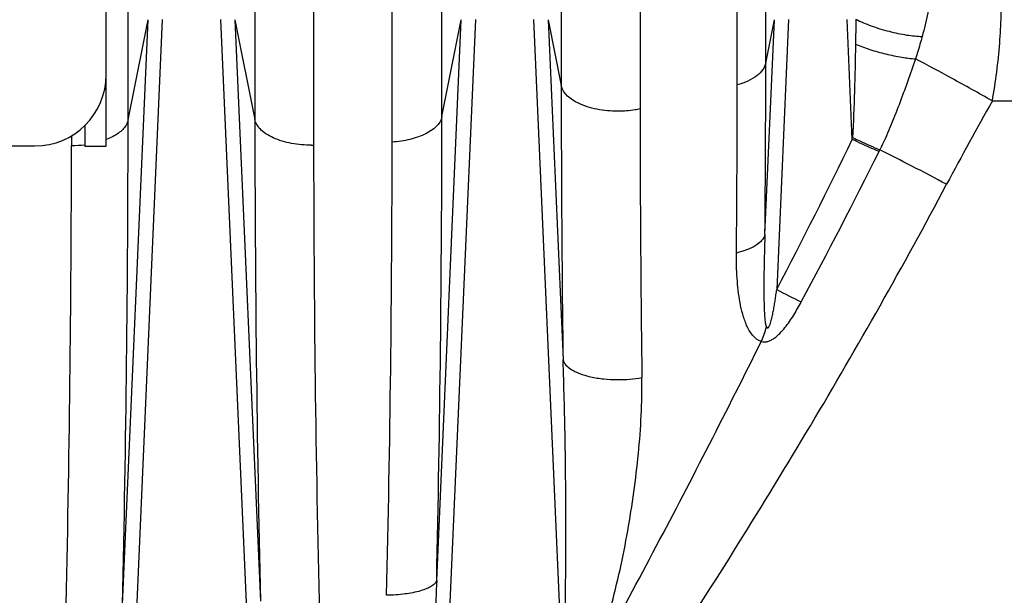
# Model space of a CAD drawing. Extents: x -1404 to 1181, y 8 to 1628.
# Tile 32 of 75: x -530 to -461, y 906 to 946. Entities that reach past the tile are written whole.
import ezdxf

# ---------------------------------------------------------------- set-up
doc = ezdxf.new("R2010")
doc.units = 0
doc.header["$LTSCALE"] = 65.395
doc.layers.add('SG48_1', color=7, linetype='CONTINUOUS')

msp = doc.modelspace()

# ---------------------------------------------------------------- linework, layer by layer
at = {"layer": 'SG48_1', "color": 6, "linetype": 'CONTINUOUS'}
for p, q in [((-524.406, 942.49), (-524.406, 1012.973)), ((-524.406, 937.479), (-524.406, 942.479)), ((-525.906, 938.921), (-525.906, 937.479)), ((-724.406, 937.49), (-529.406, 937.49)), ((-525.906, 937.479), (-524.406, 937.479))]:
    msp.add_line(p, q, dxfattribs=at)
at = {"layer": 'SG48_1', "color": 9, "linetype": 'CONTINUOUS'}
for p, q in [((-522.86, 939.324), (-522.86, 1003.051)), ((-513.956, 966.076), (-513.956, 939.345)), ((-500.815, 939.55), (-500.815, 965.54)), ((-509.829, 963.722), (-509.829, 937.542)), ((-504.309, 937.763), (-504.309, 963.219)), ((-492.432, 960.198), (-492.432, 941.732)), ((-486.894, 958.214), (-486.894, 940.09)), ((-478.064, 943.314), (-478.064, 956.653)), ((-480.067, 941.774), (-480.067, 954.887)), ((-520.462, 946.377), (-523.533, 876.321)), ((-523.257, 905.296), (-521.457, 946.357)), ((-522.86, 939.324), (-521.457, 946.357)), ((-513.279, 876.321), (-516.35, 946.377)), ((-515.355, 946.357), (-513.565, 905.533)), ((-515.355, 946.357), (-513.956, 939.345)), ((-501.183, 906.979), (-499.457, 946.357)), ((-498.462, 946.377), (-501.079, 886.685)), ((-500.815, 939.55), (-499.457, 946.357)), ((-492.338, 900.494), (-494.35, 946.377)), ((-493.355, 946.357), (-492.308, 922.471)), ((-493.355, 946.357), (-492.432, 941.732)), ((-478.118, 931.282), (-477.457, 946.357)), ((-478.064, 943.314), (-477.457, 946.357)), ((-476.462, 946.377), (-477.294, 927.401)), ((-462.144, 940.655), (-429.406, 940.655)), ((-526.84, 938.201), (-526.84, 937.522))]:
    msp.add_line(p, q, dxfattribs=at)
at = {"layer": 'SG48_1', "color": 2, "linetype": 'CONTINUOUS'}
for p, q in [((-471.981, 937.954), (-472.35, 946.377)), ((-471.973, 938.081), (-471.93, 938.061))]:
    msp.add_line(p, q, dxfattribs=at)
at = {"layer": 'SG48_1', "color": 9, "linetype": 'CONTINUOUS'}
for centre, radius, start, end in [((-1869.621, 943.507), 1391.557, 359.496615, 359.992021), ((1022.386, 941.882), 1514.818, 180.005697, 180.734246), ((-1737.192, 941.966), 1257.125, 359.453299, 359.991264), ((876.655, 940.237), 1363.549, 180.006172, 180.798869), ((-234.162, 811.853), 261.851, 150.53497, 151.99648), ((-2049.881, 940.774), 1549.066, 358.749906, 359.954713), ((-2093.894, 940.633), 1571.034, 358.711175, 359.952282), ((988.997, 939.799), 1502.953, 180.017343, 181.306442), ((-2026.733, 938.804), 1499.893, 358.68097, 359.951022), ((-526.84, 945.404), 7.882, 269.99649, 276.72342), ((-509.975, 945.539), 7.996, 269.99988, 271.0483), ((836.468, 937.987), 1346.297, 180.018937, 181.424874), ((-1893.261, 938.966), 1388.952, 358.637283, 359.950397), ((-842.271, 1117.772), 411.642, 332.45361, 334.09808), ((-832.014, 1117.721), 404.48, 331.79284, 333.47583), ((-552.928, 771.408), 185.373, 62.65921, 63.44057), ((-580.797, 717.246), 246.284, 62.04773, 62.68723), ((-452.246, 975.6), 54.319, 242.54018, 244.5753), ((-484.382, 926.437), 6.573, 335.97425, 345.47963)]:
    msp.add_arc(centre, radius, start, end, dxfattribs=at)
at = {"layer": 'SG48_1', "color": 6, "linetype": 'CONTINUOUS'}
msp.add_arc((-529.406, 942.49), 5, 270, 360, dxfattribs=at)
at = {"layer": 'SG48_1', "color": 2, "linetype": 'CONTINUOUS'}
msp.add_arc((-504.082, 953.91), 37.911, 333.66092, 333.8785, dxfattribs=at)
at = {"layer": 'SG48_1', "color": 9, "linetype": 'CONTINUOUS'}
for points, knots in [([(-462.144, 940.655), (-461.908, 941.998), (-461.648, 943.988), (-461.513, 946.584), (-461.525, 948.357), (-461.647, 949.958), (-461.876, 951.352), (-462.204, 952.515), (-462.513, 953.186), (-462.689, 953.467)], [0, 0, 0, 0, 0.314075, 0.461591, 0.598581, 0.722409, 0.8311, 0.923584, 1, 1, 1, 1]), ([(-466.576, 947.359), (-466.61, 947.183), (-466.755, 946.452), (-466.926, 945.726), (-467.074, 945.18)], [0, 0, 0, 0, 0.240413, 1, 1, 1, 1]), ([(-471.728, 946.389), (-471.383, 946.214), (-470.62, 945.893), (-469.42, 945.523), (-468.218, 945.273), (-467.433, 945.191), (-467.074, 945.18)], [0, 0, 0, 0, 0.239563, 0.512035, 0.7774, 1, 1, 1, 1]), ([(-467.074, 945.18), (-467.11, 945.048), (-467.258, 944.521), (-467.42, 943.998), (-467.546, 943.607)], [0, 0, 0, 0, 0.248392, 1, 1, 1, 1]), ([(-471.76, 944.633), (-471.428, 944.498), (-470.722, 944.246), (-469.635, 943.943), (-468.564, 943.722), (-467.868, 943.631), (-467.546, 943.607)], [0, 0, 0, 0, 0.246818, 0.516655, 0.777276, 1, 1, 1, 1]), ([(-467.546, 943.607), (-467.913, 942.528), (-468.484, 940.914), (-469.326, 938.786), (-469.791, 937.736), (-470.043, 937.219)], [0, 0, 0, 0, 0.498061, 0.748583, 1, 1, 1, 1]), ([(-462.144, 940.655), (-463.096, 941.192), (-464.89, 942.189), (-466.697, 943.162), (-467.546, 943.607)], [0, 0, 0, 0, 0.533018, 1, 1, 1, 1]), ([(-478.064, 943.314), (-478.097, 943.15), (-478.26, 942.805), (-478.706, 942.376), (-479.327, 942.019), (-479.808, 941.847), (-480.067, 941.774)], [0, 0, 0, 0, 0.190039, 0.420414, 0.694495, 1, 1, 1, 1]), ([(-488.452, 939.93), (-488.698, 939.93), (-489.192, 939.953), (-489.916, 940.056), (-490.603, 940.231), (-491.55, 940.592), (-492.319, 941.165), (-492.432, 941.732)], [0, 0, 0, 0, 0.160978, 0.323053, 0.478794, 0.621395, 1, 1, 1, 1]), ([(-486.894, 940.088), (-487.011, 940.064), (-487.525, 939.969), (-488.049, 939.93), (-488.452, 939.93)], [0, 0, 0, 0, 0.228972, 1, 1, 1, 1]), ([(-500.815, 939.55), (-500.922, 939.013), (-501.616, 938.465), (-502.474, 938.109), (-503.265, 937.875), (-503.889, 937.789), (-504.309, 937.763)], [0, 0, 0, 0, 0.400646, 0.541413, 0.691917, 1, 1, 1, 1]), ([(-522.86, 939.324), (-522.887, 939.192), (-523.04, 938.825), (-523.571, 938.314), (-524.099, 938.054), (-524.405, 937.936)], [0, 0, 0, 0, 0.188007, 0.542042, 1, 1, 1, 1]), ([(-509.975, 937.543), (-510.443, 937.543), (-511.362, 937.622), (-512.446, 937.93), (-513.167, 938.318), (-513.566, 938.636), (-513.834, 938.978), (-513.932, 939.226), (-513.956, 939.345)], [0, 0, 0, 0, 0.302392, 0.594394, 0.721316, 0.830457, 0.922045, 1, 1, 1, 1]), ([(-508.814, 870.494), (-508.145, 870.952), (-506.901, 872.005), (-505.203, 873.749), (-503.598, 875.58), (-501.541, 878.091), (-499.073, 881.311), (-496.201, 885.242), (-493.391, 889.217), (-490.63, 893.226), (-487.911, 897.264), (-484.339, 902.682), (-479.971, 909.52), (-474.894, 917.827), (-470.001, 926.244), (-466.877, 931.933), (-465.355, 934.799)], [0, 0, 0, 0, 0.031233, 0.062484, 0.093737, 0.12499, 0.187494, 0.249998, 0.312502, 0.375005, 0.437507, 0.500009, 0.62501, 0.750009, 0.875006, 1, 1, 1, 1]), ([(-478.118, 931.282), (-478.192, 930.961), (-478.555, 930.617), (-479.035, 930.346), (-479.491, 930.143), (-479.863, 930.032), (-480.124, 929.971)], [0, 0, 0, 0, 0.398854, 0.530964, 0.675871, 1, 1, 1, 1]), ([(-478.118, 931.282), (-478.129, 930.986), (-478.149, 930.395), (-478.173, 929.513), (-478.19, 928.637), (-478.199, 927.771), (-478.197, 927.059), (-478.187, 926.501), (-478.175, 926.095), (-478.157, 925.706), (-478.13, 925.346), (-478.098, 925.073), (-478.059, 924.892), (-478.035, 924.818), (-478.019, 924.789)], [0, 0, 0, 0, 0.136503, 0.272294, 0.407089, 0.540391, 0.671296, 0.735306, 0.797862, 0.858258, 0.914728, 0.96442, 0.984696, 1, 1, 1, 1]), ([(-478.379, 923.761), (-478.868, 923.903), (-479.282, 924.553), (-479.559, 925.275), (-479.725, 925.81), (-479.879, 926.501), (-480.004, 927.351), (-480.109, 928.508), (-480.129, 929.385), (-480.124, 929.971)], [0, 0, 0, 0, 0.228413, 0.289923, 0.352271, 0.478853, 0.607342, 0.737226, 1, 1, 1, 1]), ([(-478.019, 924.789), (-478.013, 924.777), (-477.998, 924.754), (-477.971, 924.724), (-477.931, 924.708), (-477.891, 924.726), (-477.861, 924.757), (-477.827, 924.807), (-477.793, 924.875), (-477.759, 924.961), (-477.72, 925.077), (-477.677, 925.225), (-477.633, 925.404), (-477.593, 925.584), (-477.556, 925.764), (-477.51, 926.006), (-477.457, 926.308), (-477.399, 926.672), (-477.345, 927.036), (-477.311, 927.279), (-477.294, 927.401)], [0, 0, 0, 0, 0.014175, 0.027883, 0.041041, 0.054909, 0.069908, 0.085359, 0.11667, 0.148175, 0.179738, 0.242904, 0.306076, 0.369232, 0.43237, 0.495491, 0.621685, 0.747828, 0.873931, 1, 1, 1, 1]), ([(-478.379, 923.761), (-478.307, 923.742), (-478.154, 923.725), (-477.92, 923.762), (-477.689, 923.854), (-477.393, 924.032), (-477.061, 924.325), (-476.71, 924.727), (-476.392, 925.159), (-476, 925.759), (-475.736, 926.227), (-475.567, 926.542)], [0, 0, 0, 0, 0.05289, 0.109251, 0.168802, 0.230512, 0.357026, 0.485264, 0.613933, 0.74269, 1, 1, 1, 1]), ([(-512.207, 869.844), (-511.899, 869.844), (-511.275, 869.941), (-510.408, 870.321), (-509.611, 870.853), (-508.871, 871.484), (-508.174, 872.176), (-507.29, 873.161), (-506.25, 874.462), (-505.07, 876.085), (-503.933, 877.749), (-502.827, 879.439), (-501.382, 881.72), (-499.62, 884.603), (-497.554, 888.094), (-495.522, 891.608), (-492.851, 896.315), (-489.578, 902.228), (-485.742, 909.366), (-482.001, 916.539), (-479.574, 921.349), (-478.379, 923.761)], [0, 0, 0, 0, 0.014327, 0.028897, 0.043753, 0.058837, 0.074082, 0.089454, 0.120417, 0.151578, 0.182859, 0.214215, 0.245624, 0.308531, 0.371503, 0.434498, 0.49749, 0.623405, 0.749162, 0.874707, 1, 1, 1, 1]), ([(-492.338, 900.494), (-492.301, 900.926), (-492.249, 901.809), (-492.179, 903.605), (-492.131, 905.889), (-492.104, 908.648), (-492.101, 911.419), (-492.119, 914.192), (-492.169, 917.876), (-492.239, 920.636), (-492.308, 922.471)], [0, 0, 0, 0, 0.0593, 0.120589, 0.245259, 0.371025, 0.497172, 0.623376, 0.749414, 1, 1, 1, 1]), ([(-492.308, 922.471), (-492.239, 922.194), (-491.914, 921.896), (-491.476, 921.651), (-491.016, 921.451), (-490.336, 921.257), (-489.437, 921.116), (-488.229, 921.054), (-487.329, 921.124), (-486.762, 921.226)], [0, 0, 0, 0, 0.142968, 0.195426, 0.255038, 0.393493, 0.549696, 0.710753, 1, 1, 1, 1]), ([(-491.036, 899.744), (-490.778, 900.144), (-490.344, 900.993), (-489.815, 902.312), (-489.364, 903.654), (-488.838, 905.454), (-488.285, 907.718), (-487.745, 910.444), (-487.314, 913.165), (-486.992, 915.872), (-486.789, 918.557), (-486.75, 920.341), (-486.762, 921.226)], [0, 0, 0, 0, 0.064638, 0.128988, 0.193055, 0.256859, 0.383709, 0.509553, 0.634301, 0.757798, 0.87981, 1, 1, 1, 1]), ([(-501.183, 906.979), (-501.207, 906.903), (-501.31, 906.747), (-501.556, 906.557), (-501.898, 906.386), (-502.516, 906.172), (-503.463, 905.994), (-504.269, 905.94), (-504.702, 905.933)], [0, 0, 0, 0, 0.062906, 0.142731, 0.242993, 0.363731, 0.658024, 1, 1, 1, 1]), ([(-501.183, 906.979), (-501.218, 906.105), (-501.281, 904.357), (-501.36, 901.734), (-501.414, 899.547), (-501.45, 897.797), (-501.473, 896.484), (-501.492, 895.171), (-501.506, 893.857), (-501.516, 892.544), (-501.519, 891.449), (-501.517, 890.573), (-501.514, 889.916), (-501.508, 889.259), (-501.498, 888.602), (-501.486, 888.055), (-501.472, 887.617), (-501.458, 887.289), (-501.448, 887.016), (-501.435, 886.797), (-501.425, 886.661), (-501.414, 886.566), (-501.407, 886.512), (-501.399, 886.472), (-501.394, 886.431), (-501.396, 886.39), (-501.389, 886.349), (-501.383, 886.295), (-501.372, 886.228), (-501.362, 886.159), (-501.347, 886.108), (-501.343, 886.068), (-501.311, 886.051), (-501.278, 886.04), (-501.25, 886.032), (-501.233, 886.034)], [0, 0, 0, 0, 0.124738, 0.249514, 0.374326, 0.436745, 0.499173, 0.561608, 0.624052, 0.686502, 0.748958, 0.780187, 0.811418, 0.842647, 0.873878, 0.905107, 0.920719, 0.93633, 0.951945, 0.959749, 0.967547, 0.971443, 0.973389, 0.975336, 0.977281, 0.979237, 0.981185, 0.983134, 0.987029, 0.990922, 0.992867, 0.994818, 0.996115, 0.99763, 1, 1, 1, 1])]:
    msp.add_open_spline(points, degree=3, knots=knots, dxfattribs=at)
at = {"layer": 'SG48_1', "color": 2, "linetype": 'CONTINUOUS'}
msp.add_open_spline([(-471.728, 946.389), (-471.738, 945.804), (-471.75, 945.218), (-471.76, 944.633)], degree=3, dxfattribs=at)
for points, knots in [([(-471.76, 944.633), (-471.779, 943.53), (-471.828, 941.345), (-471.907, 939.161), (-471.973, 938.081)], [0, 0, 0, 0, 0.504805, 1, 1, 1, 1]), ([(-471.93, 938.061), (-471.772, 937.986), (-471.147, 937.696), (-470.517, 937.417), (-470.043, 937.219)], [0, 0, 0, 0, 0.254763, 1, 1, 1, 1]), ([(-470.107, 937.09), (-470.253, 937.154), (-470.882, 937.432), (-471.505, 937.724), (-471.981, 937.953)], [0, 0, 0, 0, 0.231556, 1, 1, 1, 1])]:
    msp.add_open_spline(points, degree=3, knots=knots, dxfattribs=at)

doc.saveas('drawing.dxf')
